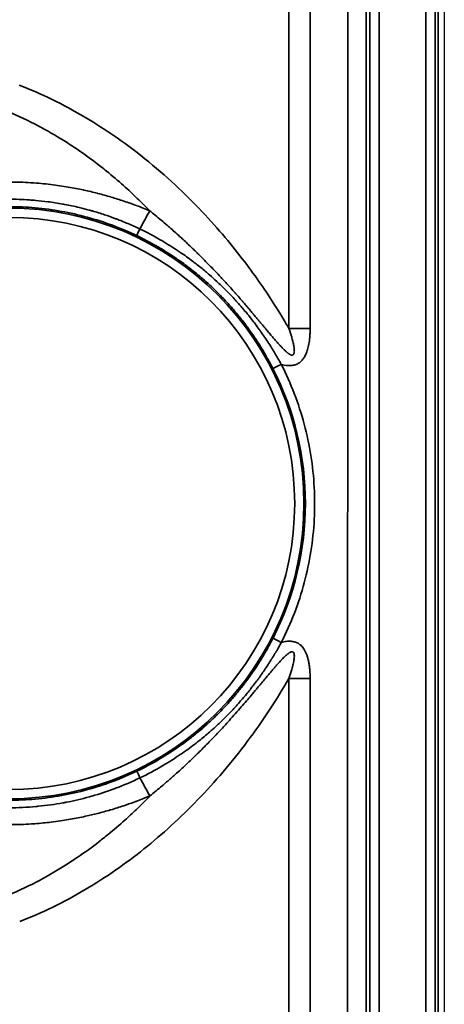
# Model space of a CAD drawing. Header units: millimetres. Extents: x -6858 to 6858, y -375 to 4365.
# Tile 76 of 97: x 1338 to 1361, y 3011 to 3064. Entities that reach past the tile are written whole.
import ezdxf

# ---------------------------------------------------------------- set-up
doc = ezdxf.new("R2010")
doc.units = ezdxf.units.MM
doc.header["$LTSCALE"] = 15
doc.layers.add('_Sichtbarkanten', color=7, linetype='Continuous', lineweight=25)
doc.layers.add('Sichtbar schmal (ISO)', color=7, linetype='Continuous', lineweight=35)

msp = doc.modelspace()

# ---------------------------------------------------------------- linework, layer by layer
at = {"layer": '_Sichtbarkanten'}
msp.add_line((1361.353, 3270.471), (1361.353, 2177.071), dxfattribs=at)
at = {"layer": 'Sichtbar schmal (ISO)'}
for p, q in [((1357.345, 2176.479), (1357.345, 3271.062)), ((1357.845, 3271.062), (1357.845, 2176.479)), ((1360.362, 2176.461), (1360.362, 3271.08)), ((1360.862, 3271.08), (1360.862, 2176.461)), ((1361.028, 2176.295), (1361.028, 3271.246)), ((1356.129, 2811.272), (1356.171, 3270.893)), ((1357.171, 3270.888), (1357.129, 2811.271)), ((1352.985, 3218.353), (1352.985, 3047.591)), ((1354.126, 3218.353), (1354.126, 3047.591)), ((1352.985, 3028.753), (1352.985, 2852.941)), ((1354.126, 3028.753), (1354.126, 2852.941))]:
    msp.add_line(p, q, dxfattribs=at)
for radius in [15.889, 15.389]:
    msp.add_arc((1337.908, 3038.171), radius, 270, 90, dxfattribs=at)
for centre, major_axis, ratio, start_param, end_param in [((1343.945, 3051.027), (-4.777, -8.785), 0.002501, 4.378713, 4.494623), ((1345.006, 3053.032), (-0.215, -0.451), 0.009158, 4.929979, 6.265731), ((1354.126, 3047.539), (10, 0), 0.005236, 1.570796, 1.685164), ((1352.573, 3045.656), (-0.445, -0.227), 0.004665, 0.017453, 1.568418), ((1337.908, 3038.172), (15.964, 0), 0.999985, 5.811755, 6.755073), ((1352.576, 3030.695), (-0.445, 0.227), 0.004668, 0.01752, 1.573172), ((1354.126, 3028.701), (10, 0), 0.005236, 1.570796, 1.685163), ((1345.016, 3023.317), (-0.216, 0.451), 0.013422, 0.017455, 1.361773), ((1343.952, 3025.223), (-4.772, 8.788), 0.002499, 4.38801, 4.502956)]:
    msp.add_ellipse(centre, major_axis=major_axis, ratio=ratio, start_param=start_param, end_param=end_param, dxfattribs=at)
for points, knots in [([(1338.469, 3060.669), (1339.061, 3060.443), (1340.241, 3059.932), (1341.995, 3058.99), (1343.741, 3057.867), (1345.456, 3056.567), (1347.077, 3055.136), (1348.509, 3053.685), (1349.721, 3052.3), (1350.737, 3051.008), (1351.596, 3049.807), (1352.333, 3048.683), (1352.776, 3047.95), (1352.985, 3047.591)], [0, 0, 0, 0, 0.0909091, 0.1818182, 0.2727273, 0.3636364, 0.4545455, 0.5454545, 0.6363636, 0.7272727, 0.8181818, 0.9090909, 0.9999999, 0.9999999, 0.9999999, 0.9999999]), ([(1337.899, 3059.233), (1338.425, 3059.014), (1338.952, 3058.766), (1339.476, 3058.491), (1339.543, 3058.456), (1339.61, 3058.42), (1339.678, 3058.383), (1340.133, 3058.138), (1340.586, 3057.871), (1341.037, 3057.583), (1341.171, 3057.498), (1341.304, 3057.411), (1341.436, 3057.323), (1341.82, 3057.067), (1342.202, 3056.795), (1342.58, 3056.507), (1342.776, 3056.359), (1342.972, 3056.206), (1343.165, 3056.049), (1343.476, 3055.798), (1343.782, 3055.538), (1344.082, 3055.271), (1344.333, 3055.047), (1344.579, 3054.818), (1344.821, 3054.585), (1345.047, 3054.366), (1345.27, 3054.143), (1345.489, 3053.915)], [0, 0, 0, 0, 0.2, 0.2, 0.2, 0.2257579, 0.2257579, 0.2257579, 0.4, 0.4, 0.4, 0.4514393, 0.4514393, 0.4514393, 0.6, 0.6, 0.6, 0.6768421, 0.6768421, 0.6768421, 0.8, 0.8, 0.8, 0.9032286, 0.9032286, 0.9032286, 0.9999964, 0.9999964, 0.9999964, 0.9999964]), ([(1345.489, 3053.915), (1345.259, 3054.011), (1345.027, 3054.103), (1344.794, 3054.19), (1344.791, 3054.191), (1344.788, 3054.192), (1344.785, 3054.194), (1344.559, 3054.278), (1344.331, 3054.359), (1344.103, 3054.436), (1344.1, 3054.437), (1344.096, 3054.438), (1344.092, 3054.44), (1343.867, 3054.515), (1343.64, 3054.587), (1343.414, 3054.654), (1343.405, 3054.657), (1343.396, 3054.66), (1343.387, 3054.662), (1343.161, 3054.729), (1342.934, 3054.792), (1342.702, 3054.851), (1342.692, 3054.854), (1342.682, 3054.857), (1342.671, 3054.859), (1342.435, 3054.92), (1342.193, 3054.977), (1341.94, 3055.032), (1341.932, 3055.033), (1341.925, 3055.035), (1341.918, 3055.036), (1341.657, 3055.092), (1341.385, 3055.145), (1341.096, 3055.194), (1340.806, 3055.243), (1340.5, 3055.288), (1340.173, 3055.327), (1340.163, 3055.329), (1340.154, 3055.33), (1340.145, 3055.331), (1339.825, 3055.369), (1339.485, 3055.401), (1339.117, 3055.425), (1339.106, 3055.425), (1339.094, 3055.426), (1339.082, 3055.427), (1338.714, 3055.45), (1338.318, 3055.464), (1337.899, 3055.464)], [0.0000001, 0.0000001, 0.0000001, 0.0000001, 0.1111111, 0.1111111, 0.1111111, 0.1126391, 0.1126391, 0.1126391, 0.2204968, 0.2204968, 0.2204968, 0.2222222, 0.2222222, 0.2222222, 0.3290761, 0.3290761, 0.3290761, 0.3333333, 0.3333333, 0.3333333, 0.439735, 0.439735, 0.439735, 0.4444444, 0.4444444, 0.4444444, 0.5524869, 0.5524869, 0.5524869, 0.5555556, 0.5555556, 0.5555556, 0.6666667, 0.6666667, 0.6666667, 0.7777778, 0.7777778, 0.7777778, 0.7808976, 0.7808976, 0.7808976, 0.8888889, 0.8888889, 0.8888889, 0.8923764, 0.8923764, 0.8923764, 1, 1, 1, 1]), ([(1337.899, 3054.539), (1338.27, 3054.539), (1338.641, 3054.527), (1339.013, 3054.502), (1339.126, 3054.494), (1339.24, 3054.485), (1339.354, 3054.475), (1339.574, 3054.455), (1339.793, 3054.431), (1340.012, 3054.403), (1340.277, 3054.368), (1340.54, 3054.327), (1340.803, 3054.28), (1340.836, 3054.274), (1340.869, 3054.268), (1340.903, 3054.262), (1341.167, 3054.212), (1341.431, 3054.156), (1341.693, 3054.094), (1341.872, 3054.051), (1342.05, 3054.005), (1342.227, 3053.957), (1342.286, 3053.941), (1342.344, 3053.924), (1342.402, 3053.907), (1342.623, 3053.844), (1342.843, 3053.776), (1343.061, 3053.703), (1343.247, 3053.641), (1343.432, 3053.576), (1343.615, 3053.507), (1343.642, 3053.497), (1343.669, 3053.487), (1343.696, 3053.477), (1343.905, 3053.397), (1344.113, 3053.314), (1344.318, 3053.225), (1344.533, 3053.134), (1344.745, 3053.037), (1344.955, 3052.936)], [0, 0, 0, 0, 0.1530422, 0.1530422, 0.1530422, 0.2, 0.2, 0.2, 0.2905821, 0.2905821, 0.2905821, 0.4, 0.4, 0.4, 0.4138784, 0.4138784, 0.4138784, 0.5244223, 0.5244223, 0.5244223, 0.6, 0.6, 0.6, 0.6249172, 0.6249172, 0.6249172, 0.7194343, 0.7194343, 0.7194343, 0.8, 0.8, 0.8, 0.81183, 0.81183, 0.81183, 0.9039482, 0.9039482, 0.9039482, 0.9999995, 0.9999995, 0.9999995, 0.9999995]), ([(1337.908, 3054.139), (1338.381, 3054.139), (1338.854, 3054.118), (1339.327, 3054.076), (1339.8, 3054.034), (1340.271, 3053.971), (1340.739, 3053.886), (1341.207, 3053.802), (1341.67, 3053.697), (1342.128, 3053.572), (1342.586, 3053.447), (1343.038, 3053.301), (1343.482, 3053.135), (1343.926, 3052.97), (1344.363, 3052.785), (1344.79, 3052.581)], [0, 0, 0, 0, 0.2, 0.2, 0.2, 0.4, 0.4, 0.4, 0.6, 0.6, 0.6, 0.8, 0.8, 0.8, 1, 1, 1, 1]), ([(1352.985, 3047.591), (1353.007, 3047.528), (1353.027, 3047.468), (1353.046, 3047.41), (1353.065, 3047.352), (1353.083, 3047.297), (1353.099, 3047.244), (1353.116, 3047.19), (1353.131, 3047.139), (1353.145, 3047.09), (1353.159, 3047.04), (1353.172, 3046.993), (1353.183, 3046.948), (1353.184, 3046.945), (1353.185, 3046.941), (1353.186, 3046.938), (1353.196, 3046.896), (1353.206, 3046.856), (1353.215, 3046.818), (1353.216, 3046.814), (1353.217, 3046.81), (1353.217, 3046.807), (1353.226, 3046.769), (1353.233, 3046.734), (1353.24, 3046.7), (1353.241, 3046.696), (1353.241, 3046.692), (1353.242, 3046.687), (1353.249, 3046.654), (1353.254, 3046.623), (1353.259, 3046.593), (1353.259, 3046.588), (1353.26, 3046.584), (1353.26, 3046.58), (1353.265, 3046.551), (1353.268, 3046.523), (1353.271, 3046.497), (1353.271, 3046.493), (1353.272, 3046.488), (1353.272, 3046.484), (1353.275, 3046.459), (1353.276, 3046.435), (1353.277, 3046.412), (1353.277, 3046.408), (1353.277, 3046.404), (1353.277, 3046.4), (1353.278, 3046.378), (1353.278, 3046.358), (1353.277, 3046.34), (1353.276, 3046.336), (1353.276, 3046.332), (1353.276, 3046.328), (1353.275, 3046.31), (1353.273, 3046.294), (1353.27, 3046.28), (1353.269, 3046.276), (1353.269, 3046.272), (1353.268, 3046.269), (1353.265, 3046.255), (1353.262, 3046.243), (1353.258, 3046.232), (1353.253, 3046.218), (1353.247, 3046.206), (1353.24, 3046.196), (1353.233, 3046.185), (1353.225, 3046.177), (1353.216, 3046.17), (1353.207, 3046.163), (1353.197, 3046.158), (1353.186, 3046.155), (1353.174, 3046.152), (1353.162, 3046.151), (1353.147, 3046.152), (1353.142, 3046.152), (1353.138, 3046.153), (1353.133, 3046.154), (1353.122, 3046.156), (1353.109, 3046.159), (1353.096, 3046.163), (1353.09, 3046.165), (1353.084, 3046.168), (1353.078, 3046.17), (1353.064, 3046.176), (1353.05, 3046.183), (1353.034, 3046.192), (1353.026, 3046.196), (1353.019, 3046.201), (1353.011, 3046.206), (1352.995, 3046.216), (1352.978, 3046.227), (1352.96, 3046.24), (1352.95, 3046.247), (1352.941, 3046.254), (1352.931, 3046.261), (1352.913, 3046.275), (1352.894, 3046.291), (1352.874, 3046.307), (1352.863, 3046.317), (1352.852, 3046.326), (1352.841, 3046.337), (1352.821, 3046.354), (1352.8, 3046.373), (1352.779, 3046.393), (1352.766, 3046.404), (1352.753, 3046.417), (1352.74, 3046.43), (1352.719, 3046.45), (1352.697, 3046.471), (1352.675, 3046.494), (1352.661, 3046.508), (1352.646, 3046.523), (1352.631, 3046.539), (1352.609, 3046.562), (1352.586, 3046.585), (1352.563, 3046.61), (1352.547, 3046.627), (1352.531, 3046.645), (1352.514, 3046.663), (1352.491, 3046.688), (1352.467, 3046.714), (1352.443, 3046.741), (1352.425, 3046.761), (1352.406, 3046.781), (1352.388, 3046.802), (1352.363, 3046.83), (1352.339, 3046.858), (1352.313, 3046.886), (1352.293, 3046.91), (1352.272, 3046.934), (1352.25, 3046.958), (1352.225, 3046.988), (1352.199, 3047.018), (1352.172, 3047.049), (1352.149, 3047.076), (1352.125, 3047.103), (1352.101, 3047.132), (1352.074, 3047.163), (1352.047, 3047.196), (1352.018, 3047.229), (1351.992, 3047.26), (1351.965, 3047.292), (1351.937, 3047.325), (1351.909, 3047.358), (1351.88, 3047.393), (1351.85, 3047.429), (1351.82, 3047.464), (1351.789, 3047.501), (1351.758, 3047.538), (1351.728, 3047.574), (1351.697, 3047.611), (1351.666, 3047.649), (1351.632, 3047.689), (1351.597, 3047.731), (1351.561, 3047.774), (1351.529, 3047.812), (1351.496, 3047.851), (1351.463, 3047.891), (1351.424, 3047.937), (1351.385, 3047.985), (1351.344, 3048.034), (1351.31, 3048.074), (1351.275, 3048.115), (1351.24, 3048.157), (1351.196, 3048.21), (1351.15, 3048.264), (1351.104, 3048.32), (1351.068, 3048.362), (1351.031, 3048.406), (1350.993, 3048.45), (1350.943, 3048.51), (1350.891, 3048.572), (1350.837, 3048.635), (1350.799, 3048.68), (1350.76, 3048.725), (1350.72, 3048.772), (1350.662, 3048.84), (1350.603, 3048.909), (1350.541, 3048.98), (1350.501, 3049.027), (1350.459, 3049.075), (1350.417, 3049.123), (1350.351, 3049.199), (1350.284, 3049.277), (1350.214, 3049.356), (1350.171, 3049.405), (1350.127, 3049.454), (1350.083, 3049.504), (1350.008, 3049.589), (1349.931, 3049.675), (1349.852, 3049.763), (1349.807, 3049.813), (1349.761, 3049.864), (1349.714, 3049.915), (1349.63, 3050.009), (1349.542, 3050.104), (1349.451, 3050.203), (1349.404, 3050.254), (1349.356, 3050.306), (1349.306, 3050.359), (1349.21, 3050.463), (1349.109, 3050.569), (1349.005, 3050.679), (1348.954, 3050.732), (1348.903, 3050.785), (1348.851, 3050.84), (1348.739, 3050.955), (1348.623, 3051.074), (1348.502, 3051.197), (1348.449, 3051.251), (1348.394, 3051.306), (1348.338, 3051.362), (1348.209, 3051.49), (1348.074, 3051.623), (1347.933, 3051.76), (1347.876, 3051.815), (1347.818, 3051.871), (1347.758, 3051.928), (1347.608, 3052.072), (1347.451, 3052.219), (1347.287, 3052.371), (1347.225, 3052.427), (1347.163, 3052.484), (1347.1, 3052.542), (1346.925, 3052.701), (1346.742, 3052.864), (1346.549, 3053.032), (1346.483, 3053.089), (1346.417, 3053.146), (1346.35, 3053.204), (1346.145, 3053.379), (1345.929, 3053.56), (1345.701, 3053.744), (1345.632, 3053.801), (1345.561, 3053.858), (1345.489, 3053.915)], [0.0000001, 0.0000001, 0.0000001, 0.0000001, 0.0232558, 0.0232558, 0.0232558, 0.0465116, 0.0465116, 0.0465116, 0.0697674, 0.0697674, 0.0697674, 0.0930233, 0.0930233, 0.0930233, 0.0947204, 0.0947204, 0.0947204, 0.1162791, 0.1162791, 0.1162791, 0.118401, 0.118401, 0.118401, 0.1395349, 0.1395349, 0.1395349, 0.1420811, 0.1420811, 0.1420811, 0.1627907, 0.1627907, 0.1627907, 0.1657601, 0.1657601, 0.1657601, 0.1860465, 0.1860465, 0.1860465, 0.1894378, 0.1894378, 0.1894378, 0.2093023, 0.2093023, 0.2093023, 0.2131175, 0.2131175, 0.2131175, 0.2325581, 0.2325581, 0.2325581, 0.2368003, 0.2368003, 0.2368003, 0.255814, 0.255814, 0.255814, 0.2604943, 0.2604943, 0.2604943, 0.2790698, 0.2790698, 0.2790698, 0.3023256, 0.3023256, 0.3023256, 0.3255814, 0.3255814, 0.3255814, 0.3488372, 0.3488372, 0.3488372, 0.372093, 0.372093, 0.372093, 0.3788752, 0.3788752, 0.3788752, 0.3953488, 0.3953488, 0.3953488, 0.4025675, 0.4025675, 0.4025675, 0.4186047, 0.4186047, 0.4186047, 0.4262251, 0.4262251, 0.4262251, 0.4418605, 0.4418605, 0.4418605, 0.4499147, 0.4499147, 0.4499147, 0.4651163, 0.4651163, 0.4651163, 0.4735954, 0.4735954, 0.4735954, 0.4883721, 0.4883721, 0.4883721, 0.4972773, 0.4972773, 0.4972773, 0.5116279, 0.5116279, 0.5116279, 0.5209637, 0.5209637, 0.5209637, 0.5348837, 0.5348837, 0.5348837, 0.5446405, 0.5446405, 0.5446405, 0.5581395, 0.5581395, 0.5581395, 0.5683177, 0.5683177, 0.5683177, 0.5813953, 0.5813953, 0.5813953, 0.5919967, 0.5919967, 0.5919967, 0.6046512, 0.6046512, 0.6046512, 0.6156759, 0.6156759, 0.6156759, 0.627907, 0.627907, 0.627907, 0.639356, 0.639356, 0.639356, 0.6511628, 0.6511628, 0.6511628, 0.6630368, 0.6630368, 0.6630368, 0.6744186, 0.6744186, 0.6744186, 0.6867163, 0.6867163, 0.6867163, 0.6976744, 0.6976744, 0.6976744, 0.7103946, 0.7103946, 0.7103946, 0.7209302, 0.7209302, 0.7209302, 0.7340733, 0.7340733, 0.7340733, 0.744186, 0.744186, 0.744186, 0.7577516, 0.7577516, 0.7577516, 0.7674419, 0.7674419, 0.7674419, 0.7814337, 0.7814337, 0.7814337, 0.7906977, 0.7906977, 0.7906977, 0.8051176, 0.8051176, 0.8051176, 0.8139535, 0.8139535, 0.8139535, 0.8287957, 0.8287957, 0.8287957, 0.8372093, 0.8372093, 0.8372093, 0.8524711, 0.8524711, 0.8524711, 0.8604651, 0.8604651, 0.8604651, 0.8761501, 0.8761501, 0.8761501, 0.8837209, 0.8837209, 0.8837209, 0.89983, 0.89983, 0.89983, 0.9069767, 0.9069767, 0.9069767, 0.9235104, 0.9235104, 0.9235104, 0.9302326, 0.9302326, 0.9302326, 0.9471895, 0.9471895, 0.9471895, 0.9534884, 0.9534884, 0.9534884, 0.9708769, 0.9708769, 0.9708769, 0.9767442, 0.9767442, 0.9767442, 0.9945278, 0.9945278, 0.9945278, 0.9999995, 0.9999995, 0.9999995, 0.9999995]), ([(1344.955, 3052.936), (1345.346, 3052.749), (1345.711, 3052.555), (1346.048, 3052.361), (1346.078, 3052.344), (1346.108, 3052.327), (1346.137, 3052.31), (1346.44, 3052.133), (1346.722, 3051.957), (1346.985, 3051.782), (1347.036, 3051.748), (1347.086, 3051.714), (1347.136, 3051.68), (1347.369, 3051.522), (1347.587, 3051.365), (1347.793, 3051.21), (1347.858, 3051.16), (1347.923, 3051.111), (1347.986, 3051.062), (1348.164, 3050.924), (1348.332, 3050.788), (1348.492, 3050.654), (1348.567, 3050.591), (1348.64, 3050.529), (1348.711, 3050.467), (1348.846, 3050.349), (1348.976, 3050.233), (1349.099, 3050.119), (1349.179, 3050.045), (1349.257, 3049.972), (1349.333, 3049.9), (1349.435, 3049.801), (1349.534, 3049.705), (1349.628, 3049.609), (1349.711, 3049.526), (1349.791, 3049.444), (1349.868, 3049.363), (1349.945, 3049.283), (1350.019, 3049.204), (1350.09, 3049.126), (1350.174, 3049.035), (1350.254, 3048.946), (1350.331, 3048.858), (1350.387, 3048.794), (1350.442, 3048.731), (1350.495, 3048.669), (1350.578, 3048.572), (1350.657, 3048.477), (1350.734, 3048.384), (1350.774, 3048.335), (1350.813, 3048.287), (1350.851, 3048.239), (1350.932, 3048.138), (1351.01, 3048.039), (1351.084, 3047.942), (1351.111, 3047.906), (1351.138, 3047.871), (1351.165, 3047.835), (1351.244, 3047.731), (1351.319, 3047.629), (1351.39, 3047.53), (1351.408, 3047.506), (1351.425, 3047.481), (1351.443, 3047.457), (1351.519, 3047.35), (1351.591, 3047.247), (1351.659, 3047.147), (1351.669, 3047.132), (1351.678, 3047.118), (1351.688, 3047.104), (1351.761, 3046.996), (1351.83, 3046.892), (1351.895, 3046.792), (1351.898, 3046.786), (1351.902, 3046.781), (1351.905, 3046.776), (1351.973, 3046.672), (1352.036, 3046.571), (1352.096, 3046.475), (1352.098, 3046.471), (1352.1, 3046.468), (1352.102, 3046.465), (1352.162, 3046.368), (1352.218, 3046.275), (1352.271, 3046.186), (1352.275, 3046.179), (1352.278, 3046.173), (1352.282, 3046.166), (1352.336, 3046.076), (1352.385, 3045.99), (1352.432, 3045.908), (1352.434, 3045.904), (1352.436, 3045.9), (1352.438, 3045.896), (1352.487, 3045.811), (1352.531, 3045.73), (1352.573, 3045.653)], [0, 0, 0, 0, 0.0574355, 0.0574355, 0.0574355, 0.0625, 0.0625, 0.0625, 0.1148416, 0.1148416, 0.1148416, 0.125, 0.125, 0.125, 0.1724105, 0.1724105, 0.1724105, 0.1875, 0.1875, 0.1875, 0.2301048, 0.2301048, 0.2301048, 0.25, 0.25, 0.25, 0.2879175, 0.2879175, 0.2879175, 0.3125, 0.3125, 0.3125, 0.3458289, 0.3458289, 0.3458289, 0.375, 0.375, 0.375, 0.4038355, 0.4038355, 0.4038355, 0.4375, 0.4375, 0.4375, 0.4619157, 0.4619157, 0.4619157, 0.5, 0.5, 0.5, 0.5200565, 0.5200565, 0.5200565, 0.5625, 0.5625, 0.5625, 0.5782724, 0.5782724, 0.5782724, 0.625, 0.625, 0.625, 0.6365027, 0.6365027, 0.6365027, 0.6875, 0.6875, 0.6875, 0.6946789, 0.6946789, 0.6946789, 0.75, 0.75, 0.75, 0.7528378, 0.7528378, 0.7528378, 0.8104842, 0.8104842, 0.8104842, 0.8125, 0.8125, 0.8125, 0.8706632, 0.8706632, 0.8706632, 0.875, 0.875, 0.875, 0.9346858, 0.9346858, 0.9346858, 0.9375, 0.9375, 0.9375, 0.9999999, 0.9999999, 0.9999999, 0.9999999]), ([(1344.79, 3052.581), (1345.171, 3052.399), (1345.526, 3052.211), (1345.854, 3052.023), (1345.883, 3052.006), (1345.912, 3051.99), (1345.94, 3051.973), (1346.235, 3051.801), (1346.509, 3051.63), (1346.764, 3051.459), (1346.814, 3051.426), (1346.863, 3051.393), (1346.911, 3051.36), (1347.137, 3051.206), (1347.349, 3051.053), (1347.549, 3050.902), (1347.612, 3050.853), (1347.674, 3050.805), (1347.735, 3050.758), (1347.908, 3050.623), (1348.071, 3050.49), (1348.226, 3050.359), (1348.298, 3050.297), (1348.369, 3050.236), (1348.438, 3050.176), (1348.569, 3050.061), (1348.694, 3049.947), (1348.813, 3049.836), (1348.89, 3049.763), (1348.965, 3049.692), (1349.038, 3049.621), (1349.137, 3049.525), (1349.232, 3049.43), (1349.323, 3049.336), (1349.403, 3049.255), (1349.48, 3049.174), (1349.554, 3049.095), (1349.628, 3049.016), (1349.699, 3048.939), (1349.768, 3048.862), (1349.848, 3048.773), (1349.925, 3048.685), (1349.999, 3048.599), (1350.053, 3048.537), (1350.105, 3048.475), (1350.156, 3048.414), (1350.236, 3048.319), (1350.312, 3048.226), (1350.385, 3048.134), (1350.423, 3048.086), (1350.46, 3048.039), (1350.497, 3047.992), (1350.575, 3047.892), (1350.649, 3047.795), (1350.719, 3047.7), (1350.745, 3047.664), (1350.771, 3047.629), (1350.797, 3047.594), (1350.872, 3047.491), (1350.943, 3047.391), (1351.011, 3047.293), (1351.028, 3047.269), (1351.044, 3047.246), (1351.06, 3047.222), (1351.133, 3047.117), (1351.201, 3047.014), (1351.266, 3046.915), (1351.275, 3046.901), (1351.284, 3046.887), (1351.293, 3046.874), (1351.362, 3046.767), (1351.427, 3046.664), (1351.489, 3046.564), (1351.492, 3046.559), (1351.495, 3046.554), (1351.498, 3046.549), (1351.562, 3046.446), (1351.622, 3046.346), (1351.678, 3046.25), (1351.68, 3046.247), (1351.682, 3046.243), (1351.684, 3046.24), (1351.74, 3046.144), (1351.793, 3046.051), (1351.842, 3045.962), (1351.846, 3045.956), (1351.85, 3045.949), (1351.853, 3045.943), (1351.904, 3045.852), (1351.95, 3045.766), (1351.994, 3045.684), (1351.996, 3045.68), (1351.998, 3045.676), (1352, 3045.673), (1352.046, 3045.587), (1352.088, 3045.505), (1352.128, 3045.429)], [0, 0, 0, 0, 0.057436, 0.057436, 0.057436, 0.0625, 0.0625, 0.0625, 0.1148428, 0.1148428, 0.1148428, 0.125, 0.125, 0.125, 0.1724113, 0.1724113, 0.1724113, 0.1875, 0.1875, 0.1875, 0.2301059, 0.2301059, 0.2301059, 0.25, 0.25, 0.25, 0.2879186, 0.2879186, 0.2879186, 0.3125, 0.3125, 0.3125, 0.3458302, 0.3458302, 0.3458302, 0.375, 0.375, 0.375, 0.403837, 0.403837, 0.403837, 0.4375, 0.4375, 0.4375, 0.4619172, 0.4619172, 0.4619172, 0.5, 0.5, 0.5, 0.5200581, 0.5200581, 0.5200581, 0.5625, 0.5625, 0.5625, 0.5782742, 0.5782742, 0.5782742, 0.625, 0.625, 0.625, 0.6365046, 0.6365046, 0.6365046, 0.6875, 0.6875, 0.6875, 0.6946809, 0.6946809, 0.6946809, 0.75, 0.75, 0.75, 0.75284, 0.75284, 0.75284, 0.8104864, 0.8104864, 0.8104864, 0.8125, 0.8125, 0.8125, 0.8706653, 0.8706653, 0.8706653, 0.875, 0.875, 0.875, 0.9346876, 0.9346876, 0.9346876, 0.9375, 0.9375, 0.9375, 1, 1, 1, 1]), ([(1354.126, 3047.591), (1354.126, 3047.519), (1354.125, 3047.45), (1354.123, 3047.382), (1354.121, 3047.315), (1354.117, 3047.251), (1354.113, 3047.188), (1354.109, 3047.125), (1354.103, 3047.064), (1354.097, 3047.006), (1354.09, 3046.947), (1354.083, 3046.89), (1354.075, 3046.836), (1354.066, 3046.781), (1354.057, 3046.728), (1354.047, 3046.677), (1354.036, 3046.626), (1354.025, 3046.577), (1354.013, 3046.53), (1354.001, 3046.483), (1353.987, 3046.437), (1353.973, 3046.393), (1353.959, 3046.35), (1353.944, 3046.308), (1353.928, 3046.267), (1353.912, 3046.227), (1353.895, 3046.188), (1353.877, 3046.151), (1353.859, 3046.115), (1353.84, 3046.08), (1353.82, 3046.046), (1353.8, 3046.013), (1353.779, 3045.982), (1353.758, 3045.953), (1353.737, 3045.924), (1353.715, 3045.897), (1353.692, 3045.872), (1353.669, 3045.847), (1353.646, 3045.823), (1353.622, 3045.802), (1353.598, 3045.78), (1353.573, 3045.761), (1353.548, 3045.742), (1353.522, 3045.724), (1353.495, 3045.707), (1353.467, 3045.692), (1353.439, 3045.676), (1353.41, 3045.662), (1353.378, 3045.649), (1353.346, 3045.637), (1353.313, 3045.626), (1353.276, 3045.616), (1353.24, 3045.607), (1353.201, 3045.599), (1353.16, 3045.594), (1353.118, 3045.588), (1353.075, 3045.585), (1353.029, 3045.585), (1352.984, 3045.585), (1352.936, 3045.587), (1352.887, 3045.592), (1352.837, 3045.597), (1352.786, 3045.604), (1352.734, 3045.615), (1352.681, 3045.625), (1352.628, 3045.638), (1352.573, 3045.653)], [0, 0, 0, 0, 0.0454545, 0.0454545, 0.0454545, 0.0909091, 0.0909091, 0.0909091, 0.1363636, 0.1363636, 0.1363636, 0.1818182, 0.1818182, 0.1818182, 0.2272727, 0.2272727, 0.2272727, 0.2727273, 0.2727273, 0.2727273, 0.3181818, 0.3181818, 0.3181818, 0.3636364, 0.3636364, 0.3636364, 0.4090909, 0.4090909, 0.4090909, 0.4545455, 0.4545455, 0.4545455, 0.5, 0.5, 0.5, 0.5454545, 0.5454545, 0.5454545, 0.5909091, 0.5909091, 0.5909091, 0.6363636, 0.6363636, 0.6363636, 0.6818182, 0.6818182, 0.6818182, 0.7272727, 0.7272727, 0.7272727, 0.7727273, 0.7727273, 0.7727273, 0.8181818, 0.8181818, 0.8181818, 0.8636364, 0.8636364, 0.8636364, 0.9090909, 0.9090909, 0.9090909, 0.9545455, 0.9545455, 0.9545455, 0.9999999, 0.9999999, 0.9999999, 0.9999999]), ([(1352.573, 3045.653), (1352.835, 3045.139), (1353.303, 3044.09), (1353.838, 3042.445), (1354.198, 3040.755), (1354.379, 3039.037), (1354.38, 3037.309), (1354.199, 3035.59), (1353.84, 3033.9), (1353.305, 3032.256), (1352.838, 3031.206), (1352.576, 3030.692)], [0, 0, 0, 0, 0.1111111, 0.2222222, 0.3333333, 0.4444444, 0.5555556, 0.6666667, 0.7777778, 0.8888889, 1, 1, 1, 1]), ([(1352.131, 3030.922), (1352.092, 3030.845), (1352.05, 3030.764), (1352.004, 3030.679), (1352.003, 3030.676), (1352.001, 3030.673), (1352, 3030.67), (1351.956, 3030.587), (1351.908, 3030.5), (1351.858, 3030.409), (1351.853, 3030.401), (1351.849, 3030.393), (1351.845, 3030.386), (1351.796, 3030.298), (1351.744, 3030.207), (1351.688, 3030.111), (1351.679, 3030.096), (1351.67, 3030.081), (1351.661, 3030.066), (1351.608, 3029.976), (1351.552, 3029.883), (1351.493, 3029.787), (1351.478, 3029.762), (1351.463, 3029.738), (1351.447, 3029.713), (1351.391, 3029.623), (1351.332, 3029.53), (1351.27, 3029.435), (1351.247, 3029.4), (1351.224, 3029.365), (1351.2, 3029.329), (1351.141, 3029.24), (1351.079, 3029.149), (1351.014, 3029.055), (1350.982, 3029.009), (1350.949, 3028.962), (1350.915, 3028.914), (1350.853, 3028.827), (1350.789, 3028.739), (1350.722, 3028.648), (1350.677, 3028.588), (1350.632, 3028.528), (1350.585, 3028.467), (1350.522, 3028.384), (1350.455, 3028.299), (1350.386, 3028.212), (1350.327, 3028.138), (1350.266, 3028.062), (1350.202, 3027.986), (1350.138, 3027.907), (1350.07, 3027.827), (1350.001, 3027.746), (1349.922, 3027.655), (1349.841, 3027.563), (1349.756, 3027.469), (1349.691, 3027.397), (1349.624, 3027.324), (1349.555, 3027.25), (1349.453, 3027.141), (1349.346, 3027.03), (1349.233, 3026.916), (1349.17, 3026.853), (1349.105, 3026.789), (1349.039, 3026.724), (1348.906, 3026.595), (1348.766, 3026.463), (1348.617, 3026.329), (1348.559, 3026.276), (1348.499, 3026.222), (1348.438, 3026.169), (1348.266, 3026.018), (1348.084, 3025.864), (1347.889, 3025.708), (1347.839, 3025.668), (1347.788, 3025.628), (1347.737, 3025.588), (1347.516, 3025.415), (1347.279, 3025.239), (1347.025, 3025.062), (1346.988, 3025.037), (1346.952, 3025.012), (1346.915, 3024.986), (1346.634, 3024.795), (1346.332, 3024.601), (1346.003, 3024.408), (1345.984, 3024.397), (1345.965, 3024.386), (1345.946, 3024.374), (1345.595, 3024.17), (1345.213, 3023.965), (1344.8, 3023.768)], [0, 0, 0, 0, 0.0625, 0.0625, 0.0625, 0.064662, 0.064662, 0.064662, 0.125, 0.125, 0.125, 0.130127, 0.130127, 0.130127, 0.1875, 0.1875, 0.1875, 0.196618, 0.196618, 0.196618, 0.25, 0.25, 0.25, 0.263507, 0.263507, 0.263507, 0.3125, 0.3125, 0.3125, 0.330333, 0.330333, 0.330333, 0.375, 0.375, 0.375, 0.39712, 0.39712, 0.39712, 0.4375, 0.4375, 0.4375, 0.463965, 0.463965, 0.463965, 0.5, 0.5, 0.5, 0.530898, 0.530898, 0.530898, 0.5625, 0.5625, 0.5625, 0.597926, 0.597926, 0.597926, 0.625, 0.625, 0.625, 0.665069, 0.665069, 0.665069, 0.6875, 0.6875, 0.6875, 0.732339, 0.732339, 0.732339, 0.75, 0.75, 0.75, 0.799776, 0.799776, 0.799776, 0.8125, 0.8125, 0.8125, 0.867172, 0.867172, 0.867172, 0.875, 0.875, 0.875, 0.934104, 0.934104, 0.934104, 0.9375, 0.9375, 0.9375, 1, 1, 1, 1]), ([(1352.576, 3030.692), (1352.535, 3030.616), (1352.491, 3030.536), (1352.443, 3030.451), (1352.441, 3030.448), (1352.439, 3030.445), (1352.438, 3030.442), (1352.391, 3030.359), (1352.341, 3030.272), (1352.287, 3030.181), (1352.282, 3030.173), (1352.277, 3030.165), (1352.273, 3030.157), (1352.221, 3030.07), (1352.166, 3029.978), (1352.106, 3029.882), (1352.097, 3029.867), (1352.088, 3029.851), (1352.078, 3029.836), (1352.022, 3029.746), (1351.962, 3029.652), (1351.899, 3029.554), (1351.884, 3029.53), (1351.867, 3029.505), (1351.851, 3029.48), (1351.792, 3029.389), (1351.729, 3029.295), (1351.663, 3029.198), (1351.639, 3029.163), (1351.615, 3029.128), (1351.59, 3029.092), (1351.527, 3029.001), (1351.462, 3028.909), (1351.394, 3028.814), (1351.36, 3028.767), (1351.325, 3028.719), (1351.289, 3028.671), (1351.225, 3028.583), (1351.157, 3028.492), (1351.086, 3028.4), (1351.04, 3028.34), (1350.992, 3028.279), (1350.943, 3028.216), (1350.877, 3028.132), (1350.807, 3028.045), (1350.735, 3027.957), (1350.673, 3027.881), (1350.609, 3027.805), (1350.543, 3027.727), (1350.475, 3027.647), (1350.405, 3027.565), (1350.333, 3027.483), (1350.251, 3027.39), (1350.166, 3027.296), (1350.078, 3027.2), (1350.011, 3027.127), (1349.941, 3027.053), (1349.869, 3026.977), (1349.763, 3026.866), (1349.652, 3026.752), (1349.535, 3026.637), (1349.469, 3026.572), (1349.402, 3026.506), (1349.333, 3026.44), (1349.196, 3026.308), (1349.05, 3026.173), (1348.897, 3026.036), (1348.837, 3025.982), (1348.775, 3025.928), (1348.712, 3025.873), (1348.534, 3025.718), (1348.345, 3025.561), (1348.144, 3025.401), (1348.093, 3025.36), (1348.04, 3025.319), (1347.987, 3025.278), (1347.759, 3025.101), (1347.515, 3024.921), (1347.253, 3024.74), (1347.216, 3024.714), (1347.178, 3024.688), (1347.139, 3024.662), (1346.85, 3024.465), (1346.54, 3024.266), (1346.201, 3024.067), (1346.182, 3024.056), (1346.162, 3024.044), (1346.143, 3024.033), (1345.782, 3023.823), (1345.389, 3023.612), (1344.965, 3023.408)], [0, 0, 0, 0, 0.0625, 0.0625, 0.0625, 0.0646613, 0.0646613, 0.0646613, 0.125, 0.125, 0.125, 0.1301261, 0.1301261, 0.1301261, 0.1875, 0.1875, 0.1875, 0.1966174, 0.1966174, 0.1966174, 0.25, 0.25, 0.25, 0.2635067, 0.2635067, 0.2635067, 0.3125, 0.3125, 0.3125, 0.3303328, 0.3303328, 0.3303328, 0.375, 0.375, 0.375, 0.3971198, 0.3971198, 0.3971198, 0.4375, 0.4375, 0.4375, 0.4639643, 0.4639643, 0.4639643, 0.5, 0.5, 0.5, 0.5308982, 0.5308982, 0.5308982, 0.5625, 0.5625, 0.5625, 0.5979256, 0.5979256, 0.5979256, 0.625, 0.625, 0.625, 0.6650689, 0.6650689, 0.6650689, 0.6875, 0.6875, 0.6875, 0.7323393, 0.7323393, 0.7323393, 0.75, 0.75, 0.75, 0.7997763, 0.7997763, 0.7997763, 0.8125, 0.8125, 0.8125, 0.8671721, 0.8671721, 0.8671721, 0.875, 0.875, 0.875, 0.9341052, 0.9341052, 0.9341052, 0.9375, 0.9375, 0.9375, 0.9999998, 0.9999998, 0.9999998, 0.9999998]), ([(1345.494, 3022.434), (1345.723, 3022.617), (1345.945, 3022.799), (1346.16, 3022.981), (1346.223, 3023.033), (1346.285, 3023.086), (1346.347, 3023.139), (1346.496, 3023.267), (1346.642, 3023.394), (1346.786, 3023.521), (1346.989, 3023.701), (1347.186, 3023.88), (1347.38, 3024.06), (1347.574, 3024.24), (1347.765, 3024.421), (1347.952, 3024.603), (1347.961, 3024.611), (1347.97, 3024.62), (1347.978, 3024.628), (1348.156, 3024.801), (1348.331, 3024.975), (1348.5, 3025.146), (1348.677, 3025.325), (1348.847, 3025.5), (1349.008, 3025.668), (1349.168, 3025.836), (1349.317, 3025.996), (1349.457, 3026.148), (1349.493, 3026.187), (1349.529, 3026.225), (1349.564, 3026.263), (1349.663, 3026.372), (1349.758, 3026.476), (1349.848, 3026.576), (1349.969, 3026.711), (1350.082, 3026.839), (1350.189, 3026.961), (1350.297, 3027.082), (1350.397, 3027.198), (1350.493, 3027.308), (1350.589, 3027.419), (1350.679, 3027.524), (1350.765, 3027.625), (1350.851, 3027.726), (1350.933, 3027.822), (1351.01, 3027.913), (1351.034, 3027.942), (1351.057, 3027.969), (1351.08, 3027.996), (1351.132, 3028.058), (1351.183, 3028.118), (1351.232, 3028.176), (1351.302, 3028.26), (1351.369, 3028.34), (1351.432, 3028.416), (1351.496, 3028.492), (1351.557, 3028.565), (1351.615, 3028.635), (1351.673, 3028.705), (1351.729, 3028.771), (1351.782, 3028.834), (1351.835, 3028.898), (1351.886, 3028.958), (1351.935, 3029.016), (1351.984, 3029.074), (1352.03, 3029.129), (1352.075, 3029.182), (1352.12, 3029.234), (1352.163, 3029.284), (1352.204, 3029.332), (1352.246, 3029.38), (1352.286, 3029.426), (1352.324, 3029.47), (1352.363, 3029.514), (1352.4, 3029.556), (1352.436, 3029.595), (1352.462, 3029.624), (1352.487, 3029.652), (1352.512, 3029.679), (1352.522, 3029.689), (1352.531, 3029.7), (1352.541, 3029.71), (1352.575, 3029.746), (1352.607, 3029.78), (1352.639, 3029.813), (1352.67, 3029.845), (1352.7, 3029.876), (1352.73, 3029.904), (1352.759, 3029.932), (1352.787, 3029.959), (1352.814, 3029.983), (1352.84, 3030.008), (1352.866, 3030.03), (1352.891, 3030.05), (1352.915, 3030.07), (1352.939, 3030.088), (1352.961, 3030.104), (1352.983, 3030.12), (1353.004, 3030.134), (1353.024, 3030.146), (1353.043, 3030.157), (1353.061, 3030.166), (1353.078, 3030.174), (1353.095, 3030.181), (1353.111, 3030.186), (1353.126, 3030.189), (1353.14, 3030.192), (1353.154, 3030.193), (1353.166, 3030.192), (1353.178, 3030.191), (1353.189, 3030.188), (1353.199, 3030.183), (1353.21, 3030.179), (1353.219, 3030.172), (1353.228, 3030.163), (1353.236, 3030.154), (1353.244, 3030.143), (1353.251, 3030.128), (1353.258, 3030.114), (1353.264, 3030.096), (1353.268, 3030.075), (1353.272, 3030.054), (1353.275, 3030.03), (1353.277, 3030.002), (1353.278, 3029.975), (1353.278, 3029.944), (1353.276, 3029.91), (1353.274, 3029.877), (1353.271, 3029.84), (1353.265, 3029.8), (1353.26, 3029.759), (1353.253, 3029.716), (1353.245, 3029.67), (1353.236, 3029.624), (1353.226, 3029.574), (1353.214, 3029.522), (1353.202, 3029.47), (1353.188, 3029.416), (1353.173, 3029.358), (1353.169, 3029.344), (1353.166, 3029.329), (1353.162, 3029.315), (1353.149, 3029.27), (1353.136, 3029.224), (1353.122, 3029.176), (1353.103, 3029.112), (1353.082, 3029.045), (1353.06, 3028.975), (1353.037, 3028.904), (1353.012, 3028.83), (1352.985, 3028.753)], [0, 0, 0, 0, 0.0227273, 0.0227273, 0.0227273, 0.0293613, 0.0293613, 0.0293613, 0.0454545, 0.0454545, 0.0454545, 0.0681818, 0.0681818, 0.0681818, 0.0909091, 0.0909091, 0.0909091, 0.0919783, 0.0919783, 0.0919783, 0.1136364, 0.1136364, 0.1136364, 0.1363636, 0.1363636, 0.1363636, 0.1590909, 0.1590909, 0.1590909, 0.1649742, 0.1649742, 0.1649742, 0.1818182, 0.1818182, 0.1818182, 0.2045455, 0.2045455, 0.2045455, 0.2272727, 0.2272727, 0.2272727, 0.25, 0.25, 0.25, 0.2727273, 0.2727273, 0.2727273, 0.2796737, 0.2796737, 0.2796737, 0.2954545, 0.2954545, 0.2954545, 0.3181818, 0.3181818, 0.3181818, 0.3409091, 0.3409091, 0.3409091, 0.3636364, 0.3636364, 0.3636364, 0.3863636, 0.3863636, 0.3863636, 0.4090909, 0.4090909, 0.4090909, 0.4318182, 0.4318182, 0.4318182, 0.4545455, 0.4545455, 0.4545455, 0.4772727, 0.4772727, 0.4772727, 0.4936029, 0.4936029, 0.4936029, 0.5, 0.5, 0.5, 0.5227273, 0.5227273, 0.5227273, 0.5454545, 0.5454545, 0.5454545, 0.5681818, 0.5681818, 0.5681818, 0.5909091, 0.5909091, 0.5909091, 0.6136364, 0.6136364, 0.6136364, 0.6363636, 0.6363636, 0.6363636, 0.6590909, 0.6590909, 0.6590909, 0.6818182, 0.6818182, 0.6818182, 0.7045455, 0.7045455, 0.7045455, 0.7272727, 0.7272727, 0.7272727, 0.75, 0.75, 0.75, 0.7727273, 0.7727273, 0.7727273, 0.7954545, 0.7954545, 0.7954545, 0.8181818, 0.8181818, 0.8181818, 0.8409091, 0.8409091, 0.8409091, 0.8636364, 0.8636364, 0.8636364, 0.8863636, 0.8863636, 0.8863636, 0.9090909, 0.9090909, 0.9090909, 0.9318182, 0.9318182, 0.9318182, 0.9374522, 0.9374522, 0.9374522, 0.9545455, 0.9545455, 0.9545455, 0.9772727, 0.9772727, 0.9772727, 0.999998, 0.999998, 0.999998, 0.999998]), ([(1352.985, 3028.753), (1352.659, 3028.193), (1352.313, 3027.631), (1351.938, 3027.064), (1351.564, 3026.496), (1351.162, 3025.922), (1350.743, 3025.364), (1350.325, 3024.806), (1349.891, 3024.263), (1349.445, 3023.738), (1348.999, 3023.214), (1348.54, 3022.709), (1348.072, 3022.225), (1347.604, 3021.74), (1347.127, 3021.277), (1346.643, 3020.837), (1346.16, 3020.397), (1345.671, 3019.98), (1345.178, 3019.585), (1344.684, 3019.19), (1344.185, 3018.817), (1343.661, 3018.453), (1343.137, 3018.089), (1342.587, 3017.733), (1342.017, 3017.396), (1341.447, 3017.059), (1340.857, 3016.741), (1340.266, 3016.453), (1339.676, 3016.166), (1339.086, 3015.909), (1338.489, 3015.68)], [0.0000001, 0.0000001, 0.0000001, 0.0000001, 0.1, 0.1, 0.1, 0.2, 0.2, 0.2, 0.3, 0.3, 0.3, 0.4, 0.4, 0.4, 0.5, 0.5, 0.5, 0.6, 0.6, 0.6, 0.7, 0.7, 0.7, 0.8, 0.8, 0.8, 0.9, 0.9, 0.9, 1, 1, 1, 1]), ([(1344.8, 3023.768), (1344.373, 3023.564), (1343.935, 3023.378), (1343.49, 3023.212), (1343.046, 3023.046), (1342.593, 3022.9), (1342.135, 3022.774), (1341.676, 3022.648), (1341.212, 3022.543), (1340.744, 3022.459), (1340.276, 3022.374), (1339.803, 3022.31), (1339.329, 3022.268), (1338.856, 3022.226), (1338.382, 3022.205), (1337.908, 3022.205)], [0, 0, 0, 0, 0.2, 0.2, 0.2, 0.4, 0.4, 0.4, 0.6, 0.6, 0.6, 0.8, 0.8, 0.8, 1, 1, 1, 1]), ([(1344.965, 3023.408), (1344.537, 3023.202), (1344.099, 3023.015), (1343.654, 3022.847), (1343.645, 3022.843), (1343.636, 3022.84), (1343.627, 3022.837), (1343.217, 3022.683), (1342.8, 3022.546), (1342.378, 3022.425), (1342.333, 3022.412), (1342.287, 3022.4), (1342.241, 3022.387), (1341.83, 3022.274), (1341.414, 3022.176), (1340.995, 3022.095), (1340.936, 3022.084), (1340.878, 3022.073), (1340.819, 3022.063), (1340.38, 3021.983), (1339.937, 3021.921), (1339.493, 3021.878), (1339.453, 3021.874), (1339.412, 3021.87), (1339.372, 3021.866), (1338.888, 3021.823), (1338.403, 3021.801), (1337.918, 3021.801)], [0, 0, 0, 0, 0.1961242, 0.1961242, 0.1961242, 0.2, 0.2, 0.2, 0.3805446, 0.3805446, 0.3805446, 0.4, 0.4, 0.4, 0.5755506, 0.5755506, 0.5755506, 0.6, 0.6, 0.6, 0.7833571, 0.7833571, 0.7833571, 0.8, 0.8, 0.8, 1, 1, 1, 1]), ([(1337.918, 3020.892), (1338.35, 3020.892), (1338.756, 3020.907), (1339.133, 3020.931), (1339.189, 3020.934), (1339.245, 3020.938), (1339.3, 3020.942), (1339.614, 3020.965), (1339.908, 3020.994), (1340.186, 3021.027), (1340.356, 3021.048), (1340.521, 3021.07), (1340.68, 3021.093), (1340.827, 3021.114), (1340.969, 3021.137), (1341.107, 3021.16), (1341.396, 3021.209), (1341.668, 3021.262), (1341.928, 3021.317), (1341.965, 3021.325), (1342.002, 3021.333), (1342.038, 3021.341), (1342.259, 3021.39), (1342.472, 3021.44), (1342.68, 3021.493), (1342.913, 3021.553), (1343.139, 3021.615), (1343.366, 3021.681), (1343.375, 3021.684), (1343.385, 3021.687), (1343.394, 3021.689), (1343.63, 3021.759), (1343.865, 3021.833), (1344.099, 3021.911), (1344.283, 3021.973), (1344.466, 3022.037), (1344.649, 3022.104), (1344.699, 3022.122), (1344.75, 3022.141), (1344.8, 3022.16), (1345.033, 3022.247), (1345.264, 3022.338), (1345.494, 3022.434)], [0, 0, 0, 0, 0.111111, 0.111111, 0.111111, 0.127603, 0.127603, 0.127603, 0.222222, 0.222222, 0.222222, 0.280099, 0.280099, 0.280099, 0.333333, 0.333333, 0.333333, 0.444444, 0.444444, 0.444444, 0.460258, 0.460258, 0.460258, 0.555556, 0.555556, 0.555556, 0.662163, 0.662163, 0.662163, 0.666667, 0.666667, 0.666667, 0.777778, 0.777778, 0.777778, 0.864804, 0.864804, 0.864804, 0.888889, 0.888889, 0.888889, 1, 1, 1, 1]), ([(1345.494, 3022.434), (1345.256, 3022.187), (1345.015, 3021.946), (1344.771, 3021.711), (1344.567, 3021.515), (1344.361, 3021.323), (1344.154, 3021.137), (1343.858, 3020.871), (1343.561, 3020.617), (1343.256, 3020.368), (1343.093, 3020.234), (1342.927, 3020.103), (1342.758, 3019.972), (1342.385, 3019.683), (1341.995, 3019.4), (1341.593, 3019.126), (1341.473, 3019.044), (1341.352, 3018.964), (1341.231, 3018.885), (1340.759, 3018.577), (1340.271, 3018.284), (1339.78, 3018.015), (1339.717, 3017.981), (1339.654, 3017.947), (1339.59, 3017.913), (1339.035, 3017.617), (1338.479, 3017.352), (1337.918, 3017.118)], [0, 0, 0, 0, 0.1088715, 0.1088715, 0.1088715, 0.2, 0.2, 0.2, 0.3302635, 0.3302635, 0.3302635, 0.4, 0.4, 0.4, 0.5542367, 0.5542367, 0.5542367, 0.6, 0.6, 0.6, 0.7771844, 0.7771844, 0.7771844, 0.8, 0.8, 0.8, 1, 1, 1, 1])]:
    msp.add_open_spline(points, degree=3, knots=knots, dxfattribs=at)
msp.add_open_spline([(1352.576, 3030.692), (1352.623, 3030.705), (1352.713, 3030.727), (1352.844, 3030.749), (1352.969, 3030.76), (1353.086, 3030.759), (1353.194, 3030.747), (1353.295, 3030.725), (1353.389, 3030.692), (1353.477, 3030.649), (1353.562, 3030.594), (1353.649, 3030.521), (1353.733, 3030.428), (1353.813, 3030.315), (1353.885, 3030.182), (1353.948, 3030.032), (1354.002, 3029.864), (1354.047, 3029.677), (1354.081, 3029.476), (1354.107, 3029.257), (1354.123, 3029.017), (1354.126, 3028.844), (1354.126, 3028.753)], degree=3, dxfattribs=at)

doc.saveas('drawing.dxf')
